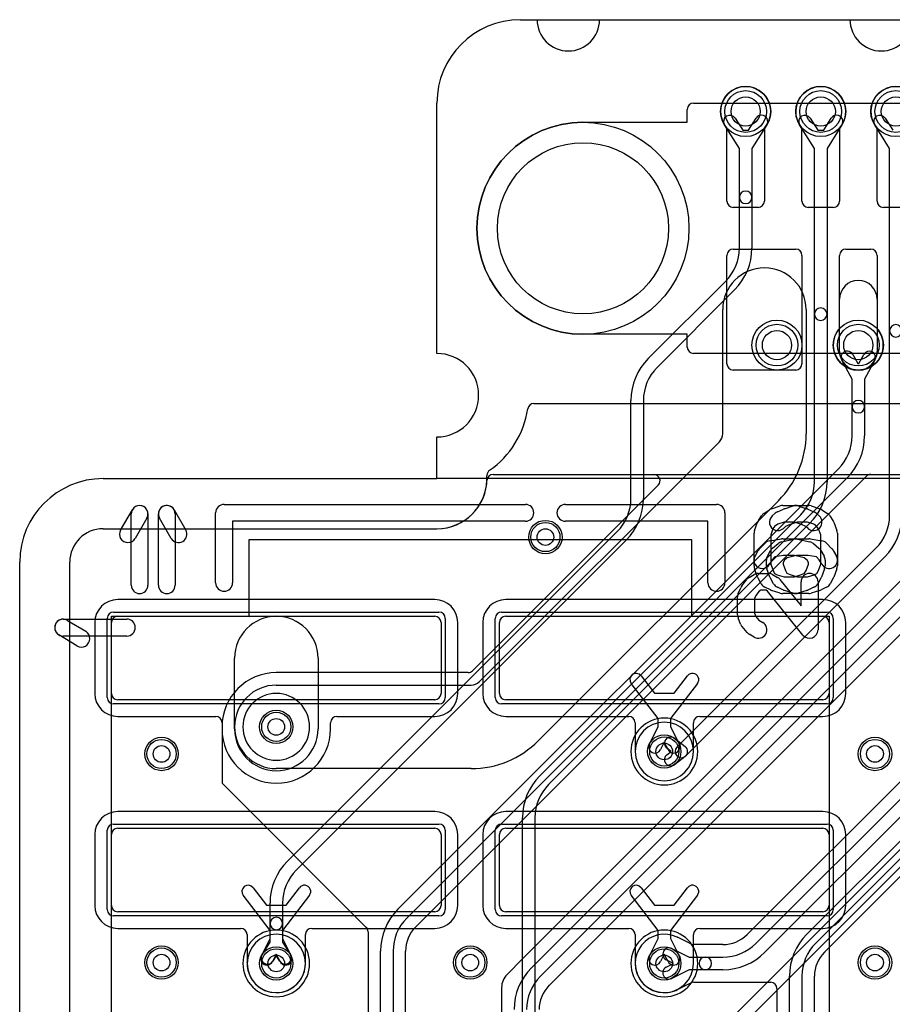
# Model space of a CAD drawing. Extents: x 0 to 30.5, y 0 to 20.
# Tile 5 of 17: x 0 to 10.5, y 8.2 to 20. Entities that reach past the tile are written whole.
import ezdxf

# ---------------------------------------------------------------- set-up
doc = ezdxf.new("R2010")
doc.units = 0
for name, color, linetype in [('Hole', 1, 'CONTINUOUS'), ('L1', 3, 'CONTINUOUS'), ('L2', 3, 'CONTINUOUS'), ('L3', 3, 'CONTINUOUS'), ('L4', 3, 'CONTINUOUS'), ('MetalMask-A', 176, 'CONTINUOUS'), ('Outline', 7, 'CONTINUOUS'), ('PartsArea-A', 111, 'CONTINUOUS'), ('PartsArea-B', 111, 'CONTINUOUS'), ('PartsSilk-A', 221, 'CONTINUOUS'), ('PartsSilk-B', 221, 'CONTINUOUS'), ('Resist-A', 2, 'CONTINUOUS'), ('Resist-B', 2, 'CONTINUOUS'), ('Silk-A', 140, 'CONTINUOUS'), ('Silk-B', 140, 'CONTINUOUS')]:
    doc.layers.add(name, color=color, linetype=linetype)

msp = doc.modelspace()

# ---------------------------------------------------------------- linework, layer by layer
at = {"layer": 'Hole'}
for centre, radius in [((8.7, 18.9), 0.175), ((9.6, 18.9), 0.175), ((10.5, 18.9), 0.175), ((6.75, 17.5), 1.025), ((9.075, 16.1), 0.175), ((10.05, 16.1), 0.175), ((6.3, 13.8), 0.1), ((3.075, 11.525), 0.1), ((7.725, 11.23), 0.1), ((1.7, 11.2), 0.1), ((10.25, 11.2), 0.1), ((1.7, 8.7), 0.1), ((3.075, 8.69), 0.1), ((5.4, 8.7), 0.1), ((7.725, 8.69), 0.1), ((10.25, 8.7), 0.1)]:
    msp.add_circle(centre, radius, dxfattribs=at)
at = {"layer": 'L1'}
for p, q in [((8.475, 17.825), (8.475, 18.70157)), ((8.925, 18.70157), (8.925, 17.825)), ((9.375, 17.825), (9.375, 18.70157)), ((9.825, 18.70157), (9.825, 17.825)), ((10.275, 17.825), (10.275, 18.70157)), ((8.85, 17.75), (8.55, 17.75)), ((9.75, 17.75), (9.45, 17.75)), ((10.65, 17.75), (10.35, 17.75)), ((8.55, 17.25), (9.3, 17.25)), ((9.9, 17.25), (10.2, 17.25)), ((8.475, 15.875), (8.475, 17.175)), ((9.375, 17.175), (9.375, 15.875)), ((9.825, 16.29843), (9.825, 17.175)), ((10.275, 17.175), (10.275, 16.29843)), ((9.3, 15.8), (8.55, 15.8)), ((6.1619, 15.4), (20.4, 15.4)), ((5.6, 14.5), (5.6, 14.53823)), ((1, 13.9), (5, 13.9)), ((0.6, 1), (0.6, 13.5)), ((4.975, 13.05004), (1.175, 13.05004)), ((9.625, 13.05004), (5.825, 13.05004)), ((0.89996, 12.775), (0.89996, 11.925)), ((1.1, 11.925), (1.1, 12.775)), ((1.175, 12.85), (4.975, 12.85)), ((5.05, 12.775), (5.05, 11.925)), ((5.25004, 11.925), (5.25004, 12.775)), ((5.54996, 12.775), (5.54996, 11.925)), ((5.75, 11.925), (5.75, 12.775)), ((5.825, 12.85), (9.625, 12.85)), ((9.7, 12.775), (9.7, 11.925)), ((9.90004, 11.925), (9.90004, 12.775)), ((2.575, 11.5), (2.575, 12.35)), ((3.575, 12.35), (3.575, 11.5)), ((7.65, 11.62463), (7.32771, 12.04642)), ((7.44689, 12.1375), (7.60638, 11.92877)), ((8.12229, 12.04642), (7.8, 11.62463)), ((7.84362, 11.92877), (8.00311, 12.1375)), ((7.60638, 11.92877), (7.84362, 11.92877)), ((4.975, 11.85), (1.175, 11.85)), ((9.625, 11.85), (5.825, 11.85)), ((1.175, 11.64996), (2.34999, 11.64996)), ((2.42496, 11.57499), (2.42496, 11.5)), ((3.72504, 11.5), (3.72504, 11.57499)), ((3.80001, 11.64996), (4.975, 11.64996)), ((5.825, 11.64996), (7.29999, 11.64996)), ((7.37496, 11.57499), (7.37496, 11.23)), ((7.65, 11.52766), (7.65, 11.62463)), ((7.8, 11.62463), (7.8, 11.52766)), ((8.07504, 11.23), (8.07504, 11.57499)), ((8.15001, 11.64996), (9.625, 11.64996)), ((7.54604, 11.31929), (7.65, 11.52766)), ((7.8, 11.52766), (7.90396, 11.31929)), ((7.725, 11.342), (7.68026, 11.25233)), ((7.76974, 11.25233), (7.725, 11.342)), ((4.975, 10.51004), (1.175, 10.51004)), ((9.625, 10.51004), (5.825, 10.51004)), ((1.175, 10.31), (4.975, 10.31)), ((5.825, 10.31), (9.625, 10.31)), ((0.89996, 10.235), (0.89996, 9.385)), ((1.1, 9.385), (1.1, 10.235)), ((5.05, 10.235), (5.05, 9.385)), ((5.25004, 9.385), (5.25004, 10.235)), ((5.54996, 10.235), (5.54996, 9.385)), ((5.75, 9.385), (5.75, 10.235)), ((9.7, 10.235), (9.7, 9.385)), ((9.90004, 9.385), (9.90004, 10.235)), ((2.79689, 9.5975), (2.95638, 9.38877)), ((3.19362, 9.38877), (3.35311, 9.5975)), ((7.44689, 9.5975), (7.60638, 9.38877)), ((7.84362, 9.38877), (8.00311, 9.5975)), ((3, 9.08463), (2.67771, 9.50642)), ((3.47229, 9.50642), (3.15, 9.08463)), ((7.65, 9.08463), (7.32771, 9.50642)), ((8.12229, 9.50642), (7.8, 9.08463)), ((2.95638, 9.38877), (3.19362, 9.38877)), ((7.60638, 9.38877), (7.84362, 9.38877)), ((4.975, 9.31), (1.175, 9.31)), ((9.625, 9.31), (5.825, 9.31)), ((1.175, 9.10996), (2.65022, 9.10996)), ((3.50001, 9.10996), (4.975, 9.10996)), ((5.825, 9.10996), (7.29999, 9.10996)), ((8.15001, 9.10996), (9.625, 9.10996)), ((2.72519, 9.03499), (2.72519, 8.70398)), ((2.89604, 8.77929), (3, 8.98766)), ((3, 8.98766), (3, 9.08463)), ((3.15, 9.08463), (3.15, 8.98766)), ((3.15, 8.98766), (3.25396, 8.77929)), ((3.42504, 8.69), (3.42504, 9.03499)), ((7.37496, 9.03499), (7.37496, 8.69)), ((7.54604, 8.77929), (7.65, 8.98766)), ((7.65, 8.98766), (7.65, 9.08463)), ((7.8, 9.08463), (7.8, 8.98766)), ((7.8, 8.98766), (7.90396, 8.77929)), ((8.07504, 8.69), (8.07504, 9.03499)), ((3.075, 8.802), (3.03026, 8.71233)), ((3.11974, 8.71233), (3.075, 8.802)), ((7.725, 8.802), (7.68026, 8.71233)), ((7.76974, 8.71233), (7.725, 8.802))]:
    msp.add_line(p, q, dxfattribs=at)
for centre, radius in [((8.7, 18.9), 0.3), ((9.6, 18.9), 0.3), ((10.5, 18.9), 0.3), ((9.075, 16.1), 0.3), ((10.05, 16.1), 0.3), ((6.3, 13.8), 0.2), ((3.075, 11.525), 0.2), ((1.7, 11.2), 0.2), ((7.725, 11.23), 0.2), ((10.25, 11.2), 0.2), ((1.7, 8.7), 0.2), ((3.075, 8.69), 0.2), ((5.4, 8.7), 0.2), ((7.725, 8.69), 0.2), ((10.25, 8.7), 0.2)]:
    msp.add_circle(centre, radius, dxfattribs=at)
for centre, radius, start, end in [((8.7, 18.9), 0.3, -41.409429, -138.590571), ((9.6, 18.9), 0.3, -41.409429, -138.590571), ((10.5, 18.9), 0.3, -41.409429, -138.590571), ((8.55, 17.825), 0.075, 180, -90), ((8.85, 17.825), 0.075, -90, 0), ((9.45, 17.825), 0.075, 180, -90), ((9.75, 17.825), 0.075, -90, 0), ((10.35, 17.825), 0.075, 180, -90), ((8.55, 17.175), 0.075, 90, 180), ((9.3, 17.175), 0.075, 0, 90), ((9.9, 17.175), 0.075, 90, 180), ((10.2, 17.175), 0.075, 0, 90), ((10.05, 16.1), 0.3, 138.590571, 41.409429), ((8.55, 15.875), 0.075, 180, -90), ((9.3, 15.875), 0.075, -90, 0), ((6.16189, 15.325), 0.075, 89.992361, 171.43448), ((5, 15.5), 1.1, -54.937828, -8.565304), ((5.675, 14.53823), 0.075, 125.065241, 180), ((5, 14.5), 0.6, -90, 0), ((1, 13.5), 0.4, 90, 180), ((1.175, 12.775), 0.27504, 90, 180), ((4.975, 12.775), 0.27504, 0, 90), ((5.825, 12.775), 0.27504, 90, 180), ((9.625, 12.775), 0.27504, 0, 90), ((1.175, 12.775), 0.075, 90, 180), ((3.075, 12.35), 0.5, 0, 180), ((4.975, 12.775), 0.075, 0, 90), ((5.825, 12.775), 0.075, 90, 180), ((9.625, 12.775), 0.075, 0, 90), ((7.3873, 12.09196), 0.075, 37.387865, -142.616689), ((8.0627, 12.09196), 0.075, -37.387865, 142.616689), ((1.175, 11.925), 0.27504, 180, -90), ((1.175, 11.925), 0.075, 180, -90), ((4.975, 11.925), 0.27504, -90, 0), ((4.975, 11.925), 0.075, -90, 0), ((5.825, 11.925), 0.27504, 180, -90), ((5.825, 11.925), 0.075, 180, -90), ((9.625, 11.925), 0.27504, -90, 0), ((9.625, 11.925), 0.075, -90, 0), ((2.34999, 11.57499), 0.07497, 0, 90), ((3.80001, 11.57499), 0.07497, 90, 180), ((7.29999, 11.57499), 0.07497, 0, 90), ((8.15001, 11.57499), 0.07497, 90, 180), ((3.075, 11.5), 0.65004, 180, 0), ((3.075, 11.5), 0.5, 180, 0), ((7.725, 11.23), 0.35004, 180, 0), ((7.61315, 11.28581), 0.075, 153.486197, -26.515959), ((7.83685, 11.28581), 0.075, -153.486197, 26.515959), ((1.175, 10.235), 0.27504, 90, 180), ((4.975, 10.235), 0.27504, 0, 90), ((5.825, 10.235), 0.27504, 90, 180), ((9.625, 10.235), 0.27504, 0, 90), ((1.175, 10.235), 0.075, 90, 180), ((4.975, 10.235), 0.075, 0, 90), ((5.825, 10.235), 0.075, 90, 180), ((9.625, 10.235), 0.075, 0, 90), ((2.7373, 9.55196), 0.075, 37.387865, -142.616689), ((3.4127, 9.55196), 0.075, -37.387865, 142.616689), ((7.3873, 9.55196), 0.075, 37.387865, -142.616689), ((8.0627, 9.55196), 0.075, -37.387865, 142.616689), ((1.175, 9.385), 0.27504, 180, -90), ((1.175, 9.385), 0.075, 180, -90), ((4.975, 9.385), 0.27504, -90, 0), ((4.975, 9.385), 0.075, -90, 0), ((5.825, 9.385), 0.27504, 180, -90), ((5.825, 9.385), 0.075, 180, -90), ((9.625, 9.385), 0.27504, -90, 0), ((9.625, 9.385), 0.075, -90, 0), ((2.65022, 9.03499), 0.07497, 0, 90), ((3.50001, 9.03499), 0.07497, 90, 180), ((7.29999, 9.03499), 0.07497, 0, 90), ((8.15001, 9.03499), 0.07497, 90, 180), ((2.96315, 8.74581), 0.075, 153.486197, -26.515959), ((3.18685, 8.74581), 0.075, -153.486197, 26.515959), ((7.61315, 8.74581), 0.075, 153.486197, -26.515959), ((7.83685, 8.74581), 0.075, -153.486197, 26.515959), ((3.075, 8.69), 0.35004, 178.115659, 0), ((2.65022, 8.70398), 0.07497, -1.88802, 0), ((7.725, 8.69), 0.35004, 180, 0)]:
    msp.add_arc(centre, radius, start, end, dxfattribs=at)
at = {"layer": 'L2'}
for p, q in [((5.67454, 14.55), (20.55, 14.55)), ((1, 13.9), (5, 13.9)), ((0.6, 1), (0.6, 13.5))]:
    msp.add_line(p, q, dxfattribs=at)
for centre in [(6.3, 13.8), (1.7, 11.2), (10.25, 11.2), (1.7, 8.7), (5.4, 8.7), (10.25, 8.7)]:
    msp.add_circle(centre, 0.2, dxfattribs=at)
for centre, radius, start, end in [((5.67454, 14.475), 0.075, 90, 177.875793), ((5, 14.5), 0.6, -90, -2.122333), ((1, 13.5), 0.4, 90, 180), ((3.075, 11.525), 0.40004, 90, -90), ((3.075, 11.525), 0.40004, -90, 90), ((7.725, 11.23), 0.40004, 90, -90), ((7.725, 11.23), 0.40004, -90, 90), ((3.075, 8.69), 0.40004, 90, -90), ((3.075, 8.69), 0.40004, -90, 90), ((7.725, 8.69), 0.40004, 90, -90), ((7.725, 8.69), 0.40004, -90, 90)]:
    msp.add_arc(centre, radius, start, end, dxfattribs=at)
at = {"layer": 'L3'}
for p, q in [((8.57335, 18.81964), (8.66495, 18.67526)), ((8.73505, 18.67526), (8.82665, 18.81964)), ((9.47335, 18.81964), (9.56495, 18.67526)), ((9.63505, 18.67526), (9.72665, 18.81964)), ((10.37335, 18.81964), (10.46495, 18.67526)), ((8.625, 18.45822), (8.44669, 18.73928)), ((8.66495, 18.67526), (8.73505, 18.67526)), ((8.95331, 18.73928), (8.775, 18.45822)), ((9.525, 18.45822), (9.34669, 18.73928)), ((9.56495, 18.67526), (9.63505, 18.67526)), ((9.85331, 18.73928), (9.675, 18.45822)), ((10.425, 18.45822), (10.24669, 18.73928)), ((8.625, 17.87152), (8.625, 18.45822)), ((8.775, 18.45822), (8.775, 17.87152)), ((9.525, 16.47152), (9.525, 18.45822)), ((9.675, 18.45822), (9.675, 16.47152)), ((10.425, 16.27152), (10.425, 18.45822)), ((8.625, 17.26303), (8.625, 17.87152)), ((8.775, 17.87152), (8.775, 17.26303)), ((7.53295, 15.93903), (8.46098, 16.86705)), ((8.56704, 16.76098), (7.63902, 15.83296)), ((9.525, 14.46303), (9.525, 16.47152)), ((9.675, 16.47152), (9.675, 14.46303)), ((10.425, 14.06303), (10.425, 16.27152)), ((7.325, 14.26303), (7.325, 15.43697)), ((7.475, 15.43697), (7.475, 14.26303)), ((6.23295, 10.93903), (9.36098, 14.06705)), ((9.46704, 13.96098), (6.33902, 10.83296)), ((3.20795, 9.91403), (7.16098, 13.86705)), ((7.26704, 13.76098), (3.31402, 9.80796)), ((7.87697, 11.28303), (10.26098, 13.66705)), ((10.36704, 13.56098), (7.98303, 11.17697)), ((7.84695, 11.38851), (7.97573, 11.28944)), ((7.807, 11.23), (7.75549, 11.26963)), ((7.75549, 11.19037), (7.807, 11.23)), ((7.97573, 11.17056), (7.84695, 11.07149)), ((7.85795, 7.36403), (11.16098, 10.66705)), ((11.26704, 10.56098), (7.96402, 7.25796)), ((6.025, 5.27303), (6.025, 10.43697)), ((6.175, 10.43697), (6.175, 5.27303)), ((3, 9.16848), (3, 9.41197)), ((3.15, 9.41197), (3.15, 9.16848)), ((3, 8.94661), (3, 9.16848)), ((3.15, 9.16848), (3.15, 8.94661)), ((2.90564, 8.7964), (3, 8.94661)), ((3.15, 8.94661), (3.24436, 8.7964)), ((3.075, 8.784), (3.03266, 8.7166)), ((3.11734, 8.7166), (3.075, 8.784))]:
    msp.add_line(p, q, dxfattribs=at)
for centre, radius in [((8.7, 18.9), 0.3), ((9.6, 18.9), 0.3), ((10.5, 18.9), 0.3), ((7.725, 11.23), 0.2), ((3.075, 8.69), 0.2)]:
    msp.add_circle(centre, radius, dxfattribs=at)
for centre, radius, start, end in [((8.51002, 18.77946), 0.075, 32.393266, -147.607741), ((8.88998, 18.77946), 0.075, -32.393266, 147.607741), ((9.41002, 18.77946), 0.075, 32.393266, -147.607741), ((9.78998, 18.77946), 0.075, -32.393266, 147.607741), ((10.31002, 18.77946), 0.075, 32.393266, -147.607741), ((8.7, 17.87152), 0.075, 0, 180), ((8.7, 17.87152), 0.075, 180, 0), ((8.065, 17.26303), 0.56, -45, 0), ((8.065, 17.26303), 0.71, -45.000571, 0), ((9.6, 16.47152), 0.075, 0, 180), ((9.6, 16.47152), 0.075, 180, 0), ((10.5, 16.27152), 0.075, 0, 180), ((10.5, 16.27152), 0.075, 180, 0), ((8.035, 15.43698), 0.71, 135, -179.999193), ((8.035, 15.43698), 0.56, 135, -179.998977), ((8.965, 14.46303), 0.56, -45, 0), ((8.965, 14.46303), 0.71, -45.000571, 0), ((6.765, 14.26303), 0.56, -45, 0), ((6.765, 14.26303), 0.71, -45.000571, 0), ((9.865, 14.06303), 0.56, -45, 0), ((9.865, 14.06303), 0.71, -45.000571, 0), ((7.80122, 11.32907), 0.075, 52.427216, -127.570957), ((7.93, 11.23), 0.075, 135, -45), ((7.93, 11.23), 0.075, -52.427216, 52.427216), ((7.80122, 11.13093), 0.075, 127.572784, -52.429043), ((6.735, 10.43698), 0.71, 135, -179.999193), ((6.735, 10.43698), 0.56, 135, -179.998977), ((3.71, 9.41198), 0.71, 135, -179.999193), ((3.71, 9.41198), 0.56, 135, -179.998977), ((3.075, 9.16848), 0.075, 0, 180), ((3.075, 9.16848), 0.075, 180, 0), ((2.96915, 8.7565), 0.075, 147.861009, -32.136624), ((3.18085, 8.7565), 0.075, -147.861009, 32.136624)]:
    msp.add_arc(centre, radius, start, end, dxfattribs=at)
at = {"layer": 'L4'}
for p, q in [((8.475, 17.825), (8.475, 18.70157)), ((8.925, 18.70157), (8.925, 17.825)), ((9.375, 17.825), (9.375, 18.70157)), ((9.825, 18.70157), (9.825, 17.825)), ((10.275, 17.825), (10.275, 18.70157)), ((8.85, 17.75), (8.55, 17.75)), ((9.75, 17.75), (9.45, 17.75)), ((10.65, 17.75), (10.35, 17.75)), ((8.55, 17.25), (9.3, 17.25)), ((9.9, 17.25), (10.2, 17.25)), ((8.475, 15.875), (8.475, 17.175)), ((9.375, 17.175), (9.375, 15.875)), ((9.825, 16.29843), (9.825, 17.175)), ((10.275, 17.175), (10.275, 16.29843)), ((9.825, 16.025), (9.825, 16.65)), ((10.275, 16.65), (10.275, 16.025)), ((8.425, 15.03802), (8.425, 16.525)), ((9.425, 16.525), (9.425, 15.03804)), ((9.98405, 15.98928), (10.04445, 15.87775)), ((10.05555, 15.87775), (10.11595, 15.98928)), ((9.975, 15.691), (9.85215, 15.91786)), ((10.04445, 15.87775), (10.05555, 15.87775)), ((10.24785, 15.91786), (10.125, 15.691)), ((9.3, 15.8), (8.55, 15.8)), ((9.975, 15.36151), (9.975, 15.691)), ((10.125, 15.691), (10.125, 15.36151)), ((9.975, 15.01303), (9.975, 15.36151)), ((10.125, 15.36151), (10.125, 15.01303)), ((5.50743, 12.06454), (8.38546, 14.94256)), ((4.53295, 9.33903), (9.81098, 14.61705)), ((4.74347, 9.12521), (10.14629, 14.52803)), ((5.67454, 14.55), (7.59963, 14.55)), ((10.19932, 14.55), (10.64996, 14.55)), ((9.91704, 14.51098), (4.63902, 9.23296)), ((7.65216, 14.42146), (5.42771, 12.19701)), ((9.09257, 14.23545), (6.21455, 11.35744)), ((1, 13.9), (5, 13.9)), ((0.6, 1), (0.6, 13.5)), ((10.60532, 13.32358), (6.02686, 8.74512)), ((6.13295, 8.63903), (10.71098, 13.21705)), ((10.81704, 13.11098), (6.23902, 8.53296)), ((6.34341, 8.42515), (10.95913, 13.04087)), ((5.37468, 12.17504), (3.075, 12.17504)), ((9.43295, 9.03903), (12.51098, 12.11705)), ((3.075, 12.025), (5.41197, 12.025)), ((12.61704, 12.01098), (9.53902, 8.93296)), ((11.50588, 11.82413), (8.71686, 9.03512)), ((8.82295, 8.92902), (11.61098, 11.71704)), ((11.71705, 11.61097), (8.92902, 8.82296)), ((2.42496, 11.525), (2.42496, 10.85)), ((5.41197, 11.025), (3.075, 11.025)), ((2.42496, 10.85), (4.15299, 9.12198)), ((9.64341, 8.82515), (11.67124, 10.85298)), ((4.17496, 9.06895), (4.17496, 7.73803)), ((8.04214, 8.92295), (7.88188, 9.00293)), ((7.81429, 8.86896), (8.02266, 8.765)), ((8.42697, 8.91504), (8.07566, 8.91504)), ((4.325, 7.73803), (4.325, 8.83697)), ((4.475, 8.83697), (4.475, 7.73803)), ((4.62504, 7.73803), (4.62504, 8.83697)), ((6.02645, 8.74471), (5.84087, 8.55913)), ((7.837, 8.69), (7.74733, 8.73474)), ((8.02266, 8.765), (8.21598, 8.765)), ((8.21598, 8.765), (8.42697, 8.765)), ((7.74733, 8.64526), (7.837, 8.69)), ((8.02266, 8.615), (7.81429, 8.51104)), ((8.21598, 8.615), (8.02266, 8.615)), ((8.42697, 8.615), (8.21598, 8.615)), ((9.225, 5.44803), (9.225, 8.53697)), ((9.375, 8.53697), (9.375, 5.44803)), ((9.52504, 5.185), (9.52504, 8.53697)), ((5.77496, 8.4), (5.77496, 5.46303)), ((7.8813, 8.37678), (8.0188, 8.4454)), ((8.01882, 8.44541), (8.0422, 8.45707)), ((8.07569, 8.46496), (8.99996, 8.46496)), ((9.07496, 8.38996), (9.07496, 5.44803))]:
    msp.add_line(p, q, dxfattribs=at)
for centre, radius in [((8.7, 18.9), 0.3), ((9.6, 18.9), 0.3), ((10.5, 18.9), 0.3), ((9.075, 16.1), 0.3), ((10.05, 16.1), 0.3), ((6.3, 13.8), 0.2), ((3.075, 11.525), 0.2), ((1.7, 11.2), 0.2), ((7.725, 11.23), 0.2), ((10.25, 11.2), 0.2), ((1.7, 8.7), 0.2), ((3.075, 8.69), 0.2), ((5.4, 8.7), 0.2), ((7.725, 8.69), 0.2), ((10.25, 8.7), 0.2)]:
    msp.add_circle(centre, radius, dxfattribs=at)
for centre, radius, start, end in [((8.7, 18.9), 0.3, -41.409429, -138.590571), ((9.6, 18.9), 0.3, -41.409429, -138.590571), ((10.5, 18.9), 0.3, -41.409429, -138.590571), ((8.55, 17.825), 0.075, 180, -90), ((8.85, 17.825), 0.075, -90, 0), ((9.45, 17.825), 0.075, 180, -90), ((9.75, 17.825), 0.075, -90, 0), ((10.35, 17.825), 0.075, 180, -90), ((8.55, 17.175), 0.075, 90, 180), ((9.3, 17.175), 0.075, 0, 90), ((9.9, 17.175), 0.075, 90, 180), ((10.2, 17.175), 0.075, 0, 90), ((8.925, 16.525), 0.5, 0, 180), ((10.05, 16.65), 0.225, 0, 180), ((10.05, 16.1), 0.3, 138.590571, 41.409429), ((10.05, 16.025), 0.225, 180, 0), ((9.9181, 15.95357), 0.075, 28.434252, -151.56321), ((10.1819, 15.95357), 0.075, -28.434252, 151.56321), ((8.55, 15.875), 0.075, 180, -90), ((9.3, 15.875), 0.075, -90, 0), ((10.05, 15.36151), 0.075, 0, 180), ((10.05, 15.36151), 0.075, 180, 0), ((8.29, 15.03802), 0.135, -45, 0), ((8.29, 15.03802), 1.135, -45, 0.00101), ((9.415, 15.01303), 0.56, -45, 0), ((9.415, 15.01303), 0.71, -45.000571, 0), ((5.67454, 14.475), 0.075, 90, 177.875793), ((7.59963, 14.475), 0.075, -44.940581, 90), ((10.19932, 14.475), 0.075, 90, 135), ((5, 14.5), 0.6, -90, -2.122333), ((7.59915, 14.47447), 0.07497, -45, -44.394747), ((1, 13.5), 0.4, 90, 180), ((3.075, 11.525), 0.65004, 90, 180), ((5.37468, 12.25004), 0.075, -90, -45), ((5.41197, 12.16), 0.135, -90, -45), ((3.075, 11.525), 0.5, 90, -90), ((7.725, 11.23), 0.35004, 90, -90), ((7.725, 11.23), 0.35004, -90, 90), ((5.41197, 12.16), 1.135, -90, -44.999286), ((5.035, 8.83698), 0.71, 135, -179.999193), ((5.035, 8.83698), 0.56, 135, -179.998977), ((4.09996, 9.06895), 0.075, 0, 45), ((5.03501, 8.83698), 0.40997, 135.400235, -179.998602), ((4.79648, 9.0722), 0.07497, 135, 135.399907), ((3.075, 8.69), 0.35004, 90, -90), ((3.075, 8.69), 0.35004, -90, 90), ((7.725, 8.69), 0.35004, 63.683837, -63.649429), ((7.91342, 9.07096), 0.07497, -116.318972, -116.23353), ((7.78081, 8.80185), 0.22504, 63.620541, 63.767431), ((7.91411, 9.07062), 0.07497, -116.38048, -115.878027), ((7.91474, 9.07032), 0.07498, -116.41126, -115.9943), ((8.42697, 9.325), 0.40996, -90, -44.999012), ((9.935, 8.53698), 0.71, 135, -179.999193), ((7.78081, 8.80185), 0.075, 63.486197, -116.515959), ((8.07566, 8.99001), 0.07497, -116.558216, -90), ((8.42697, 9.325), 0.56, -90, -45), ((9.935, 8.53698), 0.56, 135, -179.998977), ((5.97344, 8.79772), 0.07497, -45, -44.967575), ((6.635, 8.13698), 0.86004, 135, 135.035802), ((8.21598, 8.69), 0.075, 90, -90), ((8.21598, 8.69), 0.075, -90, 90), ((8.42697, 9.325), 0.71, -90, -44.999429), ((9.93501, 8.53698), 0.40997, 135.41407, -179.998602), ((9.69642, 8.77214), 0.07497, 135, 135.410715), ((6.635, 8.13698), 0.71, 135, -179.999193), ((7.78081, 8.57815), 0.075, 116.513803, -63.484041), ((6, 8.4), 0.22504, 135, 180), ((6.635, 8.13698), 0.56, 135, -179.998977), ((6.63501, 8.13698), 0.40997, 135.41407, -179.998602), ((6.39642, 8.37214), 0.07497, 135, 135.410715), ((8.05228, 8.37832), 0.07497, 116.506949, 116.524038), ((8.07568, 8.38999), 0.07497, 89.992358, 116.524038), ((8.99996, 8.38996), 0.075, 0, 90), ((7.91365, 8.30915), 0.07497, 115.792586, 116.353149), ((7.78311, 8.57929), 0.22506, -64.209169, -64.13288)]:
    msp.add_arc(centre, radius, start, end, dxfattribs=at)
at = {"layer": 'MetalMask-A'}
for p, q in [((1.1, 11.925), (1.1, 12.775)), ((1.175, 12.85), (4.975, 12.85)), ((5.05, 12.775), (5.05, 11.925)), ((5.75, 11.925), (5.75, 12.775)), ((5.825, 12.85), (9.625, 12.85)), ((9.7, 12.775), (9.7, 11.925)), ((4.975, 11.85), (1.175, 11.85)), ((9.625, 11.85), (5.825, 11.85)), ((1.175, 10.31), (4.975, 10.31)), ((5.825, 10.31), (9.625, 10.31)), ((1.1, 9.385), (1.1, 10.235)), ((5.05, 10.235), (5.05, 9.385)), ((5.75, 9.385), (5.75, 10.235)), ((9.7, 10.235), (9.7, 9.385)), ((4.975, 9.31), (1.175, 9.31)), ((9.625, 9.31), (5.825, 9.31))]:
    msp.add_line(p, q, dxfattribs=at)
for centre, start, end in [((1.175, 12.775), 90, 180), ((4.975, 12.775), 0, 90), ((5.825, 12.775), 90, 180), ((9.625, 12.775), 0, 90), ((1.175, 11.925), 180, -90), ((4.975, 11.925), -90, 0), ((5.825, 11.925), 180, -90), ((9.625, 11.925), -90, 0), ((1.175, 10.235), 90, 180), ((4.975, 10.235), 0, 90), ((5.825, 10.235), 90, 180), ((9.625, 10.235), 0, 90), ((1.175, 9.385), 180, -90), ((4.975, 9.385), -90, 0), ((5.825, 9.385), 180, -90), ((9.625, 9.385), -90, 0)]:
    msp.add_arc(centre, 0.075, start, end, dxfattribs=at)
at = {"layer": 'Outline'}
for p, q in [((6, 20), (6.2, 20)), ((6.95, 20), (9.95, 20)), ((5, 16), (5, 19)), ((5, 14.5), (5, 15)), ((1, 14.5), (5, 14.5)), ((0, 1), (0, 13.5))]:
    msp.add_line(p, q, dxfattribs=at)
for centre, radius, start, end in [((6, 19), 1, 90, 180), ((6.575, 20), 0.375, 180, 0), ((10.325, 20), 0.375, 180, 0), ((5, 15.5), 0.5, -90, 90), ((1, 13.5), 1, 90, 180)]:
    msp.add_arc(centre, radius, start, end, dxfattribs=at)
at = {"layer": 'PartsArea-A'}
for p, q in [((6, 20), (24, 20)), ((5, 16), (5, 19)), ((5, 14.5), (5, 15)), ((25, 14.5), (5, 14.5)), ((2.75, 12.85), (2.75, 13.77)), ((2.75, 13.77), (8.05, 13.77)), ((8.05, 13.77), (8.05, 12.85)), ((1.1, 12.85), (2.75, 12.85)), ((1.1, 1.69), (1.1, 12.85)), ((8.05, 12.85), (9.7, 12.85)), ((9.7, 12.85), (9.7, 1.69))]:
    msp.add_line(p, q, dxfattribs=at)
for centre, radius, start, end in [((6, 19), 1, 90, 180), ((5, 15.5), 0.5, -90, 90)]:
    msp.add_arc(centre, radius, start, end, dxfattribs=at)
at = {"layer": 'PartsArea-B'}
for p, q in [((6, 20), (24, 20)), ((5, 16), (5, 19)), ((5, 14.5), (5, 15)), ((25, 14.5), (5, 14.5))]:
    msp.add_line(p, q, dxfattribs=at)
for centre, radius, start, end in [((6, 19), 1, 90, 180), ((5, 15.5), 0.5, -90, 90)]:
    msp.add_arc(centre, radius, start, end, dxfattribs=at)
at = {"layer": 'PartsSilk-A'}
for p, q in [((2.45, 14.1916), (6.05973, 14.1916)), ((6.54027, 14.1916), (8.35, 14.1916)), ((2.3484, 13.2516), (2.3484, 14.09)), ((8.4516, 14.09), (8.4516, 13.2516)), ((6.05973, 13.9884), (2.5516, 13.9884)), ((2.5516, 13.9884), (2.5516, 13.2516)), ((8.2484, 13.9884), (6.54027, 13.9884)), ((8.2484, 13.2516), (8.2484, 13.9884)), ((8.74246, 13.3162), (8.80174, 13.35078)), ((8.85293, 13.36462), (8.97148, 13.36462)), ((9.02267, 13.35078), (9.08195, 13.3162)), ((8.65423, 13.21481), (8.71351, 13.29089)), ((9.10987, 13.29219), (9.36386, 12.97697)), ((9.36386, 12.97697), (9.36386, 13.26302)), ((9.56706, 13.26302), (9.56706, 12.68894)), ((8.61134, 13.12321), (8.64098, 13.19238)), ((8.82258, 13.10027), (8.80633, 13.06234)), ((8.86176, 13.15055), (8.82258, 13.10027)), ((8.8804, 13.16142), (8.86176, 13.15055)), ((8.94401, 13.16142), (8.8804, 13.16142)), ((8.96339, 13.15011), (8.94401, 13.16142)), ((9.38635, 12.62519), (8.96339, 13.15011)), ((8.60313, 12.86877), (8.60313, 13.08319)), ((8.80633, 13.06234), (8.80633, 12.88786)), ((8.80633, 12.88786), (8.82276, 12.84568)), ((0.52172, 12.81596), (1.28245, 12.81596)), ((0.57429, 12.8013), (0.79164, 12.66989)), ((8.6397, 12.75581), (8.61006, 12.83189)), ((8.82276, 12.84568), (8.85964, 12.80265)), ((8.85964, 12.80265), (8.90412, 12.7767)), ((0.6865, 12.49601), (0.46915, 12.62742)), ((8.7165, 12.65741), (8.65722, 12.72658)), ((8.80174, 12.60118), (8.74246, 12.63576)), ((1.28245, 12.61276), (0.52172, 12.61276))]:
    msp.add_line(p, q, dxfattribs=at)
for centre, start, end in [((2.45, 14.09), 90, 180), ((6.05973, 14.09), -90, 90), ((6.54027, 14.09), 90, -90), ((8.35, 14.09), 0, 90), ((8.85293, 13.26302), 90, 120.256437), ((8.97148, 13.26302), 59.745187, 90), ((9.46546, 13.26302), 0, 180), ((2.45, 13.2516), 180, 0), ((8.35, 13.2516), 180, 0), ((8.79365, 13.22844), 120.254813, 142.074998), ((9.03076, 13.22844), 38.863256, 59.743563), ((8.70473, 13.08319), 156.803631, 180), ((8.73437, 13.15236), 142.072093, 156.804409), ((8.70473, 12.86877), 180, -158.714614), ((0.52172, 12.71436), 58.83991, -121.157195), ((0.52172, 12.71436), 90, -90), ((1.28245, 12.71436), -90, 90), ((8.73437, 12.79269), -158.715915, -139.402799), ((8.85293, 12.68894), -120.254813, 59.743563), ((0.73907, 12.58295), -121.16009, 58.842805), ((8.79365, 12.72352), -139.406657, -120.256437), ((9.46546, 12.68894), -141.136744, 0)]:
    msp.add_arc(centre, 0.1016, start, end, dxfattribs=at)
at = {"layer": 'PartsSilk-B'}
for p, q in [((9.16569, 14.13964), (9.26939, 14.17298)), ((9.3, 14.17778), (9.45556, 14.17778)), ((9.48617, 14.17298), (9.58987, 14.13964)), ((1.66296, 13.22222), (1.66296, 14.07778)), ((1.84962, 14.12768), (1.99036, 13.88323)), ((1.86296, 14.07778), (1.86296, 13.22222)), ((9.01829, 14.05211), (9.05532, 14.08544)), ((9.08119, 14.1023), (9.15527, 14.13563)), ((9.61472, 14.12765), (9.68139, 14.08321)), ((9.70914, 14.05546), (9.74617, 13.9999)), ((1.81704, 13.78343), (1.6763, 14.02788)), ((9.1775, 13.92633), (9.15209, 13.90345)), ((9.23223, 13.95095), (9.1775, 13.92633)), ((9.31568, 13.97778), (9.23223, 13.95095)), ((9.43988, 13.97778), (9.31568, 13.97778)), ((9.51539, 13.9535), (9.43988, 13.97778)), ((9.55382, 13.92789), (9.51539, 13.9535)), ((9.57325, 13.89872), (9.55382, 13.92789)), ((9.75673, 13.97917), (9.79377, 13.87917)), ((9.6, 13.82652), (9.57325, 13.89872)), ((9.6, 13.47348), (9.6, 13.82652)), ((9.8, 13.84444), (9.8, 13.45556)), ((9.02117, 13.66571), (9.08783, 13.72126)), ((9.12989, 13.742), (9.27804, 13.77534)), ((9.3, 13.77778), (9.45556, 13.77778)), ((9.47115, 13.77656), (9.61189, 13.75434)), ((9.66702, 13.72627), (9.73368, 13.6596)), ((8.96073, 13.57079), (8.99777, 13.63746)), ((9.31111, 13.57778), (9.19734, 13.55218)), ((9.44771, 13.57778), (9.31111, 13.57778)), ((9.54858, 13.56186), (9.44771, 13.57778)), ((9.75038, 13.63746), (9.78742, 13.57079)), ((8.94815, 13.45556), (8.94815, 13.52222)), ((9.16354, 13.52401), (9.14815, 13.49631)), ((9.14815, 13.49631), (9.14815, 13.47348)), ((9.14815, 13.47348), (9.17631, 13.39745)), ((9.19734, 13.55218), (9.16354, 13.52401)), ((9.58234, 13.52809), (9.54858, 13.56186)), ((9.57184, 13.39745), (9.6, 13.47348)), ((9.61258, 13.47365), (9.58234, 13.52809)), ((8.99142, 13.32083), (8.95438, 13.42083)), ((9.17631, 13.39745), (9.19352, 13.36646)), ((9.19352, 13.36646), (9.23223, 13.34905)), ((9.23223, 13.34905), (9.31568, 13.32222)), ((9.43988, 13.32222), (9.52138, 13.34842)), ((9.52138, 13.34842), (9.55353, 13.3645)), ((9.55353, 13.3645), (9.57184, 13.39745)), ((9.79377, 13.42083), (9.75673, 13.32083)), ((9.0348, 13.24033), (8.99777, 13.307)), ((9.31568, 13.32222), (9.43988, 13.32222)), ((9.75038, 13.307), (9.71335, 13.24033)), ((9.15527, 13.16437), (9.08119, 13.1977)), ((9.26939, 13.12702), (9.16569, 13.16036)), ((9.45556, 13.12222), (9.3, 13.12222)), ((9.58987, 13.16036), (9.48617, 13.12702)), ((9.67065, 13.19944), (9.60398, 13.16611))]:
    msp.add_line(p, q, dxfattribs=at)
for centre, start, end in [((1.76296, 14.07778), 29.933919, -150.069182), ((1.76296, 14.07778), 0, 180), ((9.3, 14.07778), 90, 107.822823), ((9.45556, 14.07778), 72.175656, 90), ((9.08519, 13.97778), 131.98849, -48.010223), ((9.12222, 14.01111), 114.224871, 131.989777), ((9.1963, 14.04444), 107.824344, 114.223886), ((9.55926, 14.04444), 56.316289, 72.177177), ((9.62593, 14), 33.683711, 56.313899), ((9.66296, 13.94444), 20.323336, 33.682928), ((1.9037, 13.83333), -150.066081, 29.930818), ((9.7, 13.84444), 0, 20.32463), ((9.15185, 13.64444), 102.685414, 129.805571), ((9.3, 13.67778), 90, 102.682684), ((9.45556, 13.67778), 81.031246, 90), ((9.5963, 13.65556), 44.995949, 81.02821), ((9.04815, 13.52222), 150.943726, 180), ((9.08519, 13.58889), 129.807038, 150.944666), ((9.7, 13.52222), -150.943726, 29.055334), ((9.66296, 13.58889), 29.056274, 44.995703), ((9.04815, 13.45556), 180, -159.67537), ((9.7, 13.45556), -20.323336, 0), ((1.76296, 13.22222), 180, 0), ((9.08519, 13.35556), -159.676664, -150.951234), ((9.12222, 13.28889), -150.948735, -114.223886), ((9.62593, 13.28889), -63.437511, -29.048766), ((9.66296, 13.35556), -29.051265, -20.32463), ((9.1963, 13.25556), -114.224871, -107.822823), ((9.3, 13.22222), -107.824344, -90), ((9.45556, 13.22222), -90, -72.177177), ((9.55926, 13.25556), -72.175656, -63.438387)]:
    msp.add_arc(centre, 0.1, start, end, dxfattribs=at)
at = {"layer": 'Resist-A'}
for p, q in [((8.075, 19), (21.925, 19)), ((8, 18.77), (8, 18.925)), ((6.75, 18.77), (8, 18.77)), ((8, 16.23), (6.75, 16.23)), ((8, 16.075), (8, 16.23)), ((21.925, 16), (8.075, 16)), ((1.125, 12.9), (5.025, 12.9)), ((5.775, 12.9), (9.675, 12.9)), ((1.05, 11.875), (1.05, 12.825)), ((5.1, 12.825), (5.1, 11.875)), ((5.7, 11.875), (5.7, 12.825)), ((9.75, 12.825), (9.75, 11.875)), ((5.025, 11.8), (1.125, 11.8)), ((9.675, 11.8), (5.775, 11.8)), ((1.05, 9.335), (1.05, 10.285)), ((1.125, 10.36), (5.025, 10.36)), ((5.1, 10.285), (5.1, 9.335)), ((5.7, 9.335), (5.7, 10.285)), ((5.775, 10.36), (9.675, 10.36)), ((9.75, 10.285), (9.75, 9.335)), ((5.025, 9.26), (1.125, 9.26)), ((9.675, 9.26), (5.775, 9.26))]:
    msp.add_line(p, q, dxfattribs=at)
for centre, radius in [((8.7, 18.9), 0.25), ((9.6, 18.9), 0.25), ((10.5, 18.9), 0.25), ((6.75, 17.5), 1.27), ((9.075, 16.1), 0.25), ((10.05, 16.1), 0.25), ((6.3, 13.8), 0.175), ((3.075, 11.525), 0.175), ((1.7, 11.2), 0.175), ((7.725, 11.23), 0.175), ((10.25, 11.2), 0.175), ((1.7, 8.7), 0.175), ((3.075, 8.69), 0.175), ((5.4, 8.7), 0.175), ((7.725, 8.69), 0.175), ((10.25, 8.7), 0.175)]:
    msp.add_circle(centre, radius, dxfattribs=at)
for centre, radius, start, end in [((8.075, 18.925), 0.075, 90, 180), ((6.75, 17.5), 1.27, 90, -90), ((8.075, 16.075), 0.075, 180, -90), ((1.125, 12.825), 0.075, 90, 180), ((5.025, 12.825), 0.075, 0, 90), ((5.775, 12.825), 0.075, 90, 180), ((9.675, 12.825), 0.075, 0, 90), ((1.125, 11.875), 0.075, 180, -90), ((5.025, 11.875), 0.075, -90, 0), ((5.775, 11.875), 0.075, 180, -90), ((9.675, 11.875), 0.075, -90, 0), ((1.125, 10.285), 0.075, 90, 180), ((5.025, 10.285), 0.075, 0, 90), ((5.775, 10.285), 0.075, 90, 180), ((9.675, 10.285), 0.075, 0, 90), ((1.125, 9.335), 0.075, 180, -90), ((5.025, 9.335), 0.075, -90, 0), ((5.775, 9.335), 0.075, 180, -90), ((9.675, 9.335), 0.075, -90, 0)]:
    msp.add_arc(centre, radius, start, end, dxfattribs=at)
at = {"layer": 'Resist-B'}
for p, q in [((8.075, 19), (21.925, 19)), ((8, 18.77), (8, 18.925)), ((6.75, 18.77), (8, 18.77)), ((8, 16.23), (6.75, 16.23)), ((8, 16.075), (8, 16.23)), ((21.925, 16), (8.075, 16))]:
    msp.add_line(p, q, dxfattribs=at)
for centre, radius in [((8.7, 18.9), 0.25), ((9.6, 18.9), 0.25), ((10.5, 18.9), 0.25), ((6.75, 17.5), 1.27), ((9.075, 16.1), 0.25), ((10.05, 16.1), 0.25), ((6.3, 13.8), 0.175), ((3.075, 11.525), 0.175), ((1.7, 11.2), 0.175), ((7.725, 11.23), 0.175), ((10.25, 11.2), 0.175), ((1.7, 8.7), 0.175), ((3.075, 8.69), 0.175), ((5.4, 8.7), 0.175), ((7.725, 8.69), 0.175), ((10.25, 8.7), 0.175)]:
    msp.add_circle(centre, radius, dxfattribs=at)
for centre, radius, start, end in [((8.075, 18.925), 0.075, 90, 180), ((6.75, 17.5), 1.27, 90, -90), ((8.075, 16.075), 0.075, 180, -90)]:
    msp.add_arc(centre, radius, start, end, dxfattribs=at)
at = {"layer": 'Silk-A'}
for p, q in [((2.45, 14.1916), (6.05973, 14.1916)), ((6.54027, 14.1916), (8.35, 14.1916)), ((9.01013, 14.13964), (9.11383, 14.17298)), ((9.14444, 14.17778), (9.3, 14.17778)), ((9.33061, 14.17298), (9.43431, 14.13964)), ((1.20964, 13.88323), (1.35038, 14.12768)), ((1.33704, 13.22222), (1.33704, 14.07778)), ((1.53704, 14.07778), (1.53704, 13.22222)), ((2.3484, 13.2516), (2.3484, 14.09)), ((8.4516, 14.09), (8.4516, 13.2516)), ((8.85383, 13.9999), (8.89086, 14.05546)), ((8.91861, 14.08321), (8.98528, 14.12765)), ((9.44473, 14.13563), (9.51881, 14.1023)), ((9.54468, 14.08544), (9.58171, 14.05211)), ((1.5237, 14.02788), (1.38296, 13.78343)), ((6.05973, 13.9884), (2.5516, 13.9884)), ((2.5516, 13.9884), (2.5516, 13.2516)), ((8.2484, 13.9884), (6.54027, 13.9884)), ((8.2484, 13.2516), (8.2484, 13.9884)), ((8.80623, 13.87917), (8.84327, 13.97917)), ((9.04618, 13.92789), (9.02675, 13.89872)), ((9.08461, 13.9535), (9.04618, 13.92789)), ((9.16012, 13.97778), (9.08461, 13.9535)), ((9.28432, 13.97778), (9.16012, 13.97778)), ((9.36777, 13.95095), (9.28432, 13.97778)), ((9.4225, 13.92633), (9.36777, 13.95095)), ((9.44791, 13.90345), (9.4225, 13.92633)), ((8.8, 13.45556), (8.8, 13.84444)), ((9.02675, 13.89872), (9, 13.82652)), ((9, 13.82652), (9, 13.47348)), ((8.86632, 13.6596), (8.93298, 13.72627)), ((8.98811, 13.75434), (9.12885, 13.77656)), ((9.14444, 13.77778), (9.3, 13.77778)), ((9.32196, 13.77534), (9.47011, 13.742)), ((9.51217, 13.72126), (9.57883, 13.66571)), ((8.81258, 13.57079), (8.84962, 13.63746)), ((9.15229, 13.57778), (9.05142, 13.56186)), ((9.28889, 13.57778), (9.15229, 13.57778)), ((9.40266, 13.55218), (9.28889, 13.57778)), ((9.60223, 13.63746), (9.63927, 13.57079)), ((9.01766, 13.52809), (8.98742, 13.47365)), ((9, 13.47348), (9.02816, 13.39745)), ((9.05142, 13.56186), (9.01766, 13.52809)), ((9.43646, 13.52401), (9.40266, 13.55218)), ((9.42369, 13.39745), (9.45185, 13.47348)), ((9.45185, 13.49631), (9.43646, 13.52401)), ((9.45185, 13.47348), (9.45185, 13.49631)), ((9.65185, 13.52222), (9.65185, 13.45556)), ((8.84327, 13.32083), (8.80623, 13.42083)), ((9.02816, 13.39745), (9.04647, 13.3645)), ((9.04647, 13.3645), (9.07862, 13.34842)), ((9.07862, 13.34842), (9.16012, 13.32222)), ((9.28432, 13.32222), (9.36777, 13.34905)), ((9.36777, 13.34905), (9.40648, 13.36646)), ((9.40648, 13.36646), (9.42369, 13.39745)), ((9.64562, 13.42083), (9.60858, 13.32083)), ((8.88665, 13.24033), (8.84962, 13.307)), ((9.16012, 13.32222), (9.28432, 13.32222)), ((9.60223, 13.307), (9.5652, 13.24033)), ((8.99602, 13.16611), (8.92935, 13.19944)), ((9.11383, 13.12702), (9.01013, 13.16036)), ((9.3, 13.12222), (9.14444, 13.12222)), ((9.43431, 13.16036), (9.33061, 13.12702)), ((9.51881, 13.1977), (9.44473, 13.16437))]:
    msp.add_line(p, q, dxfattribs=at)
for centre, radius, start, end in [((1.43704, 14.07778), 0.1, 0, 180), ((1.43704, 14.07778), 0.1, -29.933919, 150.069182), ((2.45, 14.09), 0.1016, 90, 180), ((6.05973, 14.09), 0.1016, -90, 90), ((6.54027, 14.09), 0.1016, 90, -90), ((8.35, 14.09), 0.1016, 0, 90), ((9.14444, 14.07778), 0.1, 90, 107.824344), ((9.3, 14.07778), 0.1, 72.175656, 90), ((8.97407, 14), 0.1, 123.683711, 146.316289), ((9.04074, 14.04444), 0.1, 107.824344, 123.683711), ((9.4037, 14.04444), 0.1, 65.775129, 72.175656), ((9.51481, 13.97778), 0.1, -131.98849, 48.010223), ((9.47778, 14.01111), 0.1, 48.01151, 65.775129), ((8.93704, 13.94444), 0.1, 146.316289, 159.676664), ((1.2963, 13.83333), 0.1, 150.066081, -29.930818), ((8.9, 13.84444), 0.1, 159.676664, 180), ((9.0037, 13.65556), 0.1, 98.968754, 135.004051), ((9.14444, 13.67778), 0.1, 90, 98.968754), ((9.3, 13.67778), 0.1, 77.314586, 90), ((9.44815, 13.64444), 0.1, 50.192962, 77.314586), ((8.9, 13.52222), 0.1, 150.943726, -29.055334), ((8.93704, 13.58889), 0.1, 135.004051, 150.943727), ((9.51481, 13.58889), 0.1, 29.056274, 50.192962), ((9.55185, 13.52222), 0.1, 0, 29.056273), ((8.9, 13.45556), 0.1, 180, -159.676664), ((9.55185, 13.45556), 0.1, -20.323336, 0), ((1.43704, 13.22222), 0.1, 180, 0), ((2.45, 13.2516), 0.1016, 180, 0), ((8.35, 13.2516), 0.1016, 180, 0), ((8.93704, 13.35556), 0.1, -159.676664, -150.948735), ((8.97407, 13.28889), 0.1, -150.948735, -116.562489), ((9.47778, 13.28889), 0.1, -65.775129, -29.051265), ((9.51481, 13.35556), 0.1, -29.051265, -20.323336), ((9.04074, 13.25556), 0.1, -116.562489, -107.824344), ((9.14444, 13.22222), 0.1, -107.824344, -90), ((9.3, 13.22222), 0.1, -90, -72.175656), ((9.4037, 13.25556), 0.1, -72.175656, -65.775129)]:
    msp.add_arc(centre, radius, start, end, dxfattribs=at)
at = {"layer": 'Silk-B'}
for p, q in [((9.16569, 14.13964), (9.26939, 14.17298)), ((9.3, 14.17778), (9.45556, 14.17778)), ((9.48617, 14.17298), (9.58987, 14.13964)), ((1.66296, 13.22222), (1.66296, 14.07778)), ((1.84962, 14.12768), (1.99036, 13.88323)), ((1.86296, 14.07778), (1.86296, 13.22222)), ((9.01829, 14.05211), (9.05532, 14.08544)), ((9.08119, 14.1023), (9.15527, 14.13563)), ((9.61472, 14.12765), (9.68139, 14.08321)), ((9.70914, 14.05546), (9.74617, 13.9999)), ((1.81704, 13.78343), (1.6763, 14.02788)), ((9.1775, 13.92633), (9.15209, 13.90345)), ((9.23223, 13.95095), (9.1775, 13.92633)), ((9.31568, 13.97778), (9.23223, 13.95095)), ((9.43988, 13.97778), (9.31568, 13.97778)), ((9.51539, 13.9535), (9.43988, 13.97778)), ((9.55382, 13.92789), (9.51539, 13.9535)), ((9.57325, 13.89872), (9.55382, 13.92789)), ((9.75673, 13.97917), (9.79377, 13.87917)), ((9.6, 13.82652), (9.57325, 13.89872)), ((9.6, 13.47348), (9.6, 13.82652)), ((9.8, 13.84444), (9.8, 13.45556)), ((9.02117, 13.66571), (9.08783, 13.72126)), ((9.12989, 13.742), (9.27804, 13.77534)), ((9.3, 13.77778), (9.45556, 13.77778)), ((9.47115, 13.77656), (9.61189, 13.75434)), ((9.66702, 13.72627), (9.73368, 13.6596)), ((8.96073, 13.57079), (8.99777, 13.63746)), ((9.31111, 13.57778), (9.19734, 13.55218)), ((9.44771, 13.57778), (9.31111, 13.57778)), ((9.54858, 13.56186), (9.44771, 13.57778)), ((9.75038, 13.63746), (9.78742, 13.57079)), ((8.94815, 13.45556), (8.94815, 13.52222)), ((9.16354, 13.52401), (9.14815, 13.49631)), ((9.14815, 13.49631), (9.14815, 13.47348)), ((9.14815, 13.47348), (9.17631, 13.39745)), ((9.19734, 13.55218), (9.16354, 13.52401)), ((9.58234, 13.52809), (9.54858, 13.56186)), ((9.57184, 13.39745), (9.6, 13.47348)), ((9.61258, 13.47365), (9.58234, 13.52809)), ((8.99142, 13.32083), (8.95438, 13.42083)), ((9.17631, 13.39745), (9.19352, 13.36646)), ((9.19352, 13.36646), (9.23223, 13.34905)), ((9.23223, 13.34905), (9.31568, 13.32222)), ((9.43988, 13.32222), (9.52138, 13.34842)), ((9.52138, 13.34842), (9.55353, 13.3645)), ((9.55353, 13.3645), (9.57184, 13.39745)), ((9.79377, 13.42083), (9.75673, 13.32083)), ((9.0348, 13.24033), (8.99777, 13.307)), ((9.31568, 13.32222), (9.43988, 13.32222)), ((9.75038, 13.307), (9.71335, 13.24033)), ((9.15527, 13.16437), (9.08119, 13.1977)), ((9.26939, 13.12702), (9.16569, 13.16036)), ((9.45556, 13.12222), (9.3, 13.12222)), ((9.58987, 13.16036), (9.48617, 13.12702)), ((9.67065, 13.19944), (9.60398, 13.16611))]:
    msp.add_line(p, q, dxfattribs=at)
for centre, start, end in [((1.76296, 14.07778), 29.933919, -150.069182), ((1.76296, 14.07778), 0, 180), ((9.3, 14.07778), 90, 107.822823), ((9.45556, 14.07778), 72.175656, 90), ((9.08519, 13.97778), 131.98849, -48.010223), ((9.12222, 14.01111), 114.224871, 131.989777), ((9.1963, 14.04444), 107.824344, 114.223886), ((9.55926, 14.04444), 56.316289, 72.177177), ((9.62593, 14), 33.683711, 56.313899), ((9.66296, 13.94444), 20.323336, 33.682928), ((1.9037, 13.83333), -150.066081, 29.930818), ((9.7, 13.84444), 0, 20.32463), ((9.15185, 13.64444), 102.685414, 129.805571), ((9.3, 13.67778), 90, 102.682684), ((9.45556, 13.67778), 81.031246, 90), ((9.5963, 13.65556), 44.995949, 81.02821), ((9.04815, 13.52222), 150.943726, 180), ((9.08519, 13.58889), 129.807038, 150.944666), ((9.7, 13.52222), -150.943726, 29.055334), ((9.66296, 13.58889), 29.056274, 44.995703), ((9.04815, 13.45556), 180, -159.67537), ((9.7, 13.45556), -20.323336, 0), ((1.76296, 13.22222), 180, 0), ((9.08519, 13.35556), -159.676664, -150.951234), ((9.12222, 13.28889), -150.948735, -114.223886), ((9.62593, 13.28889), -63.437511, -29.048766), ((9.66296, 13.35556), -29.051265, -20.32463), ((9.1963, 13.25556), -114.224871, -107.822823), ((9.3, 13.22222), -107.824344, -90), ((9.45556, 13.22222), -90, -72.177177), ((9.55926, 13.25556), -72.175656, -63.438387)]:
    msp.add_arc(centre, 0.1, start, end, dxfattribs=at)

doc.saveas('drawing.dxf')
